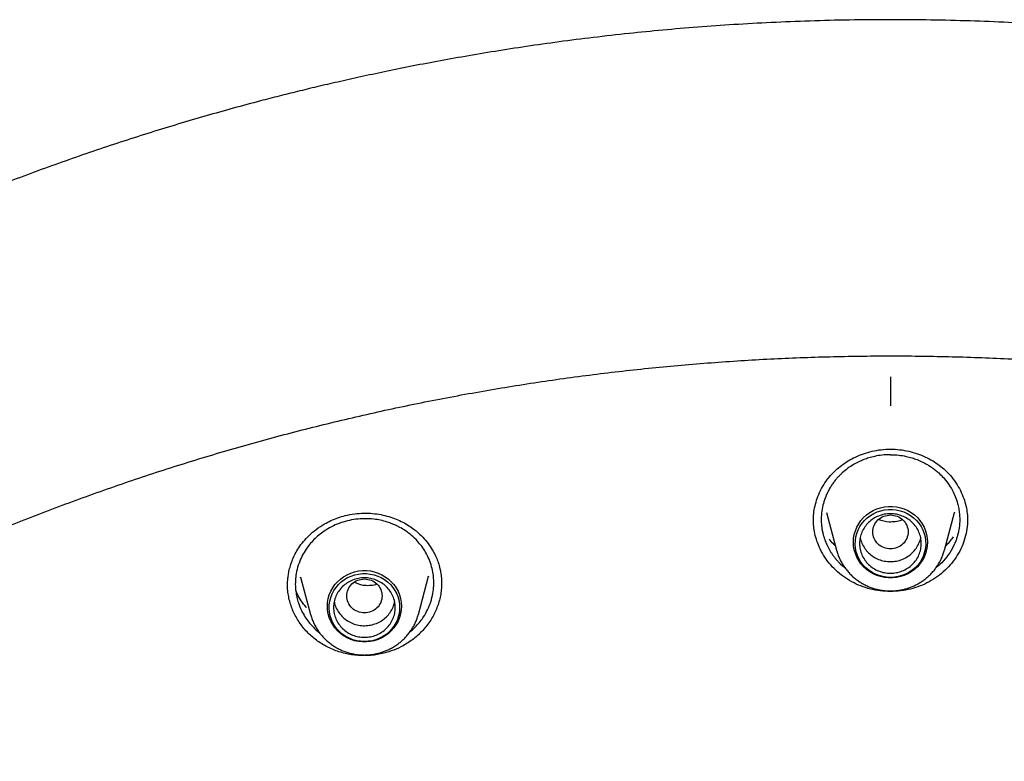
# Model space of a CAD drawing. Header units: millimetres. Extents: x 8 to 849, y 12 to 2010.
# Tile 96 of 111: x 394 to 416, y 1878 to 1895. Entities that reach past the tile are written whole.
import ezdxf

# ---------------------------------------------------------------- set-up
doc = ezdxf.new("R2010")
doc.units = ezdxf.units.MM

msp = doc.modelspace()

# ---------------------------------------------------------------- linework, layer by layer
at = {"color": 7, "linetype": 'Continuous', "lineweight": 30}
for p, q in [((412.115, 1883.984), (412.346, 1883.13)), ((414.792, 1883.13), (415.023, 1883.984)), ((400.181, 1882.518), (400.409, 1881.677)), ((400.184, 1882.514), (400.182, 1882.519)), ((402.855, 1881.677), (403.089, 1882.544)), ((403.086, 1882.544), (403.084, 1882.536)), ((399.888, 1882.325), (399.888, 1882.335)), ((403.38, 1882.417), (403.382, 1882.373))]:
    msp.add_line(p, q, dxfattribs=at)
at = {"color": 7, "linetype": 'Continuous', "lineweight": 30, "flags": 128}
for points in [[(412.728, 1883.315), (412.733, 1883.402), (412.748, 1883.489), (412.772, 1883.573), (412.806, 1883.655), (412.849, 1883.732), (412.9, 1883.805), (412.959, 1883.872), (413.025, 1883.932), (413.097, 1883.985), (413.175, 1884.03), (413.258, 1884.067), (413.344, 1884.095), (413.433, 1884.114), (413.523, 1884.123), (413.614, 1884.123), (413.705, 1884.114), (413.794, 1884.095), (413.88, 1884.067), (413.962, 1884.03), (414.04, 1883.985), (414.113, 1883.932), (414.179, 1883.872), (414.238, 1883.805), (414.289, 1883.732), (414.331, 1883.655), (414.365, 1883.573), (414.389, 1883.489), (414.404, 1883.402), (414.409, 1883.315), (414.404, 1883.227), (414.389, 1883.141), (414.365, 1883.056), (414.331, 1882.975), (414.289, 1882.897), (414.238, 1882.825), (414.179, 1882.758), (414.113, 1882.698), (414.04, 1882.644), (413.962, 1882.599), (413.88, 1882.562), (413.794, 1882.534), (413.705, 1882.516), (413.614, 1882.506), (413.523, 1882.506), (413.433, 1882.516), (413.344, 1882.534), (413.258, 1882.562), (413.175, 1882.599), (413.097, 1882.644), (413.025, 1882.698), (412.959, 1882.758), (412.9, 1882.825), (412.849, 1882.897), (412.806, 1882.975), (412.772, 1883.056), (412.748, 1883.141), (412.733, 1883.227), (412.728, 1883.315)], [(413.569, 1882.514), (413.481, 1882.519), (413.394, 1882.533), (413.309, 1882.556), (413.227, 1882.588), (413.15, 1882.628), (413.077, 1882.677), (413.011, 1882.733), (412.951, 1882.795), (412.899, 1882.863), (412.855, 1882.937), (412.82, 1883.015), (412.793, 1883.096), (412.776, 1883.179), (412.769, 1883.264), (412.772, 1883.349), (412.784, 1883.433), (412.805, 1883.515), (412.836, 1883.595), (412.876, 1883.671), (412.924, 1883.742), (412.98, 1883.807), (413.043, 1883.866), (413.113, 1883.919), (413.188, 1883.963), (413.268, 1883.999), (413.351, 1884.027), (413.437, 1884.045), (413.525, 1884.055), (413.613, 1884.055), (413.7, 1884.045), (413.786, 1884.027), (413.87, 1883.999), (413.95, 1883.963), (414.025, 1883.919), (414.094, 1883.866), (414.157, 1883.807), (414.213, 1883.742), (414.262, 1883.671), (414.301, 1883.595), (414.332, 1883.515), (414.354, 1883.433), (414.366, 1883.349), (414.368, 1883.264), (414.361, 1883.179), (414.344, 1883.096), (414.318, 1883.015), (414.283, 1882.937), (414.239, 1882.863), (414.186, 1882.795), (414.127, 1882.733), (414.06, 1882.677), (413.988, 1882.628), (413.91, 1882.588), (413.829, 1882.556), (413.744, 1882.533), (413.657, 1882.519), (413.569, 1882.514)], [(400.791, 1881.862), (400.796, 1881.949), (400.811, 1882.036), (400.835, 1882.12), (400.869, 1882.202), (400.912, 1882.279), (400.963, 1882.352), (401.022, 1882.418), (401.088, 1882.479), (401.16, 1882.532), (401.238, 1882.577), (401.321, 1882.614), (401.407, 1882.642), (401.496, 1882.661), (401.586, 1882.67), (401.677, 1882.67), (401.768, 1882.661), (401.856, 1882.642), (401.943, 1882.614), (402.025, 1882.577), (402.103, 1882.532), (402.176, 1882.479), (402.242, 1882.418), (402.301, 1882.352), (402.352, 1882.279), (402.394, 1882.202), (402.428, 1882.12), (402.452, 1882.036), (402.467, 1881.949), (402.472, 1881.862), (402.467, 1881.774), (402.452, 1881.687), (402.428, 1881.603), (402.394, 1881.522), (402.352, 1881.444), (402.301, 1881.371), (402.242, 1881.305), (402.176, 1881.244), (402.103, 1881.191), (402.025, 1881.146), (401.943, 1881.109), (401.856, 1881.081), (401.768, 1881.062), (401.677, 1881.053), (401.586, 1881.053), (401.496, 1881.062), (401.407, 1881.081), (401.321, 1881.109), (401.238, 1881.146), (401.16, 1881.191), (401.088, 1881.244), (401.022, 1881.305), (400.963, 1881.371), (400.912, 1881.444), (400.869, 1881.522), (400.835, 1881.603), (400.811, 1881.687), (400.796, 1881.774), (400.791, 1881.862)], [(401.632, 1881.061), (401.544, 1881.066), (401.457, 1881.08), (401.372, 1881.103), (401.29, 1881.135), (401.213, 1881.175), (401.14, 1881.224), (401.074, 1881.279), (401.014, 1881.342), (400.962, 1881.41), (400.918, 1881.484), (400.882, 1881.562), (400.856, 1881.643), (400.839, 1881.726), (400.832, 1881.811), (400.834, 1881.896), (400.847, 1881.98), (400.868, 1882.062), (400.899, 1882.142), (400.939, 1882.217), (400.987, 1882.288), (401.043, 1882.354), (401.106, 1882.413), (401.176, 1882.465), (401.251, 1882.51), (401.331, 1882.546), (401.414, 1882.574), (401.5, 1882.592), (401.588, 1882.602), (401.676, 1882.602), (401.763, 1882.592), (401.849, 1882.574), (401.933, 1882.546), (402.012, 1882.51), (402.088, 1882.465), (402.157, 1882.413), (402.22, 1882.354), (402.276, 1882.288), (402.324, 1882.217), (402.364, 1882.142), (402.395, 1882.062), (402.417, 1881.98), (402.429, 1881.896), (402.431, 1881.811), (402.424, 1881.726), (402.407, 1881.643), (402.381, 1881.562), (402.345, 1881.484), (402.301, 1881.41), (402.249, 1881.342), (402.19, 1881.279), (402.123, 1881.224), (402.051, 1881.175), (401.973, 1881.135), (401.891, 1881.103), (401.807, 1881.08), (401.72, 1881.066), (401.632, 1881.061)]]:
    msp.add_lwpolyline(points, dxfattribs=at)
at = {"color": 7, "linetype": 'Continuous', "lineweight": 30}
for points, knots in [([(413.569, 1895.163), (413.259, 1895.162), (412.649, 1895.159), (411.746, 1895.136), (410.871, 1895.101), (410.023, 1895.054), (409.203, 1894.996), (408.41, 1894.929), (407.62, 1894.85), (406.835, 1894.762), (406.058, 1894.663), (405.315, 1894.558), (404.605, 1894.448), (403.928, 1894.334), (403.284, 1894.219), (402.673, 1894.102), (402.094, 1893.985), (401.549, 1893.868), (401.039, 1893.754), (400.564, 1893.644), (400.12, 1893.536), (399.694, 1893.43), (399, 1893.251), (398.031, 1892.985), (396.788, 1892.612), (395.541, 1892.206), (394.291, 1891.766), (393.04, 1891.292), (391.788, 1890.783), (390.649, 1890.286), (389.622, 1889.813), (388.706, 1889.37), (387.792, 1888.907), (386.879, 1888.423), (385.973, 1887.92), (385.102, 1887.415), (384.277, 1886.917), (383.504, 1886.432), (382.766, 1885.951), (382.062, 1885.477), (381.426, 1885.034), (380.853, 1884.623), (380.331, 1884.24), (379.81, 1883.847), (379.28, 1883.438), (378.74, 1883.01), (378.155, 1882.534), (377.527, 1882.007), (376.855, 1881.425), (376.177, 1880.818), (375.433, 1880.128), (374.63, 1879.354), (373.776, 1878.491), (372.936, 1877.603), (372.111, 1876.689), (371.305, 1875.754), (370.517, 1874.795), (369.746, 1873.81), (368.988, 1872.793), (368.329, 1871.862), (367.763, 1871.026), (367.284, 1870.294), (366.815, 1869.55), (366.363, 1868.804), (365.934, 1868.071), (365.548, 1867.385), (365.202, 1866.749), (364.891, 1866.16), (364.649, 1865.685), (364.467, 1865.321), (364.34, 1865.064), (364.217, 1864.811), (364.1, 1864.565), (363.997, 1864.347), (363.909, 1864.161), (363.838, 1864.007), (363.777, 1863.873), (363.724, 1863.758), (363.68, 1863.661), (363.64, 1863.573), (363.593, 1863.467), (363.532, 1863.33), (363.456, 1863.158), (363.371, 1862.963), (363.271, 1862.732), (363.156, 1862.462), (363.025, 1862.149), (362.885, 1861.807), (362.735, 1861.435), (362.577, 1861.033), (362.391, 1860.547), (362.182, 1859.981), (361.957, 1859.345), (361.738, 1858.701), (361.527, 1858.053), (361.324, 1857.402), (361.13, 1856.747), (360.945, 1856.089), (360.733, 1855.295), (360.501, 1854.363), (360.258, 1853.29), (360.039, 1852.212), (359.844, 1851.134), (359.674, 1850.067), (359.529, 1849.015), (359.409, 1847.979), (359.31, 1846.953), (359.261, 1846.271), (359.237, 1845.932)], [0, 0, 0, 0, 0.011326, 0.022328, 0.033005, 0.043359, 0.053389, 0.063094, 0.072476, 0.082421, 0.091975, 0.101136, 0.109906, 0.118283, 0.126268, 0.133861, 0.141062, 0.147871, 0.154287, 0.160208, 0.16575, 0.171024, 0.176305, 0.192006, 0.207877, 0.223917, 0.240128, 0.256509, 0.273069, 0.289822, 0.302202, 0.314686, 0.327273, 0.339963, 0.352757, 0.365482, 0.377097, 0.38833, 0.39918, 0.409649, 0.419735, 0.427848, 0.435727, 0.443746, 0.452017, 0.460538, 0.46931, 0.479971, 0.49098, 0.502318, 0.513779, 0.528734, 0.543804, 0.558988, 0.574289, 0.589712, 0.60507, 0.62066, 0.636481, 0.652534, 0.663364, 0.674298, 0.685335, 0.696364, 0.707012, 0.717246, 0.725911, 0.734256, 0.742281, 0.745953, 0.749554, 0.753084, 0.756543, 0.759789, 0.762173, 0.764291, 0.766143, 0.767729, 0.76905, 0.770153, 0.771389, 0.773421, 0.775809, 0.778477, 0.781421, 0.785286, 0.789542, 0.794189, 0.799228, 0.804659, 0.810481, 0.818855, 0.827398, 0.835955, 0.844526, 0.85311, 0.861707, 0.870318, 0.878942, 0.892768, 0.906628, 0.920523, 0.934377, 0.94805, 0.961301, 0.974375, 0.987275, 1, 1, 1, 1]), ([(467.901, 1845.932), (467.897, 1845.986), (467.889, 1846.105), (467.875, 1846.301), (467.858, 1846.531), (467.836, 1846.796), (467.811, 1847.095), (467.781, 1847.421), (467.746, 1847.773), (467.706, 1848.149), (467.661, 1848.55), (467.61, 1848.967), (467.556, 1849.389), (467.471, 1850.001), (467.348, 1850.804), (467.166, 1851.856), (466.948, 1852.968), (466.691, 1854.138), (466.428, 1855.207), (466.169, 1856.177), (465.922, 1857.042), (465.664, 1857.889), (465.397, 1858.713), (465.123, 1859.512), (464.88, 1860.187), (464.671, 1860.745), (464.499, 1861.19), (464.326, 1861.627), (464.152, 1862.055), (464.001, 1862.416), (463.878, 1862.705), (463.788, 1862.915), (463.709, 1863.096), (463.642, 1863.248), (463.587, 1863.372), (463.545, 1863.467), (463.51, 1863.544), (463.476, 1863.62), (463.434, 1863.713), (463.382, 1863.826), (463.323, 1863.955), (463.258, 1864.097), (463.177, 1864.271), (463.079, 1864.48), (462.961, 1864.727), (462.831, 1864.996), (462.688, 1865.286), (462.532, 1865.598), (462.363, 1865.931), (462.182, 1866.282), (461.872, 1866.869), (461.432, 1867.673), (460.853, 1868.676), (460.262, 1869.65), (459.66, 1870.596), (459.049, 1871.513), (458.428, 1872.403), (457.794, 1873.274), (457.141, 1874.134), (456.462, 1874.99), (455.761, 1875.838), (455.038, 1876.675), (454.293, 1877.503), (453.522, 1878.323), (452.826, 1879.034), (452.222, 1879.629), (451.729, 1880.102), (451.255, 1880.546), (450.802, 1880.96), (450.398, 1881.321), (450.042, 1881.633), (449.733, 1881.901), (449.437, 1882.152), (449.157, 1882.387), (448.856, 1882.636), (448.52, 1882.91), (448.134, 1883.219), (447.717, 1883.547), (447.269, 1883.892), (446.788, 1884.253), (446.275, 1884.63), (445.752, 1885.005), (445.223, 1885.374), (444.696, 1885.733), (444.159, 1886.09), (443.619, 1886.439), (443.08, 1886.779), (442.543, 1887.109), (442.007, 1887.43), (441.372, 1887.8), (440.638, 1888.214), (439.806, 1888.664), (438.98, 1889.094), (438.118, 1889.524), (437.221, 1889.951), (436.292, 1890.372), (435.376, 1890.768), (434.473, 1891.14), (433.556, 1891.499), (432.626, 1891.844), (431.869, 1892.109), (431.309, 1892.297), (430.932, 1892.421), (430.532, 1892.55), (430.112, 1892.681), (429.672, 1892.814), (429.215, 1892.949), (428.729, 1893.087), (428.214, 1893.229), (427.671, 1893.372), (427.098, 1893.517), (426.475, 1893.668), (425.798, 1893.823), (425.067, 1893.98), (424.299, 1894.135), (423.495, 1894.285), (422.705, 1894.42), (421.931, 1894.541), (421.179, 1894.649), (420.401, 1894.75), (419.598, 1894.842), (418.769, 1894.925), (417.933, 1894.996), (417.09, 1895.055), (416.24, 1895.102), (415.369, 1895.137), (414.476, 1895.159), (413.874, 1895.162), (413.569, 1895.163)], [0, 0, 0, 0, 0.001975, 0.004387, 0.007242, 0.010542, 0.014288, 0.018481, 0.022836, 0.027587, 0.032737, 0.038106, 0.043476, 0.048848, 0.061511, 0.074179, 0.089265, 0.104356, 0.119453, 0.130894, 0.142288, 0.153439, 0.164328, 0.174954, 0.185318, 0.191411, 0.19741, 0.203314, 0.209124, 0.214816, 0.218075, 0.220945, 0.223423, 0.225511, 0.227209, 0.228515, 0.22944, 0.230382, 0.231677, 0.23328, 0.235064, 0.237021, 0.239151, 0.242276, 0.245711, 0.249458, 0.253516, 0.257885, 0.262565, 0.267555, 0.272761, 0.287502, 0.302, 0.316254, 0.330265, 0.344033, 0.357558, 0.370898, 0.384354, 0.39797, 0.411745, 0.425429, 0.439267, 0.453258, 0.467401, 0.476316, 0.484797, 0.492843, 0.500454, 0.50763, 0.512963, 0.518028, 0.522824, 0.527352, 0.531633, 0.537307, 0.543419, 0.549969, 0.556957, 0.564383, 0.572246, 0.580547, 0.58817, 0.596116, 0.604106, 0.612021, 0.619861, 0.627626, 0.635315, 0.642929, 0.654742, 0.666368, 0.677809, 0.689064, 0.701851, 0.714365, 0.726604, 0.738568, 0.750257, 0.762798, 0.775005, 0.77971, 0.784462, 0.789591, 0.795125, 0.800608, 0.806437, 0.812614, 0.819137, 0.826006, 0.833222, 0.840785, 0.849505, 0.858644, 0.868202, 0.87818, 0.888578, 0.897562, 0.906839, 0.916406, 0.926265, 0.936414, 0.946855, 0.956966, 0.967336, 0.977965, 0.988853, 1, 1, 1, 1]), ([(362.424, 1846.442), (362.46, 1846.628), (362.536, 1847.027), (362.664, 1847.637), (362.805, 1848.271), (362.955, 1848.904), (363.114, 1849.535), (363.28, 1850.164), (363.455, 1850.791), (363.639, 1851.415), (363.831, 1852.037), (364.031, 1852.657), (364.24, 1853.274), (364.457, 1853.889), (364.682, 1854.5), (364.916, 1855.109), (365.157, 1855.715), (365.407, 1856.318), (365.665, 1856.918), (365.931, 1857.514), (366.204, 1858.107), (366.486, 1858.697), (366.776, 1859.283), (367.074, 1859.865), (367.379, 1860.443), (367.692, 1861.018), (368.013, 1861.589), (368.341, 1862.156), (368.677, 1862.718), (369.021, 1863.276), (369.372, 1863.83), (369.731, 1864.38), (370.096, 1864.925), (370.47, 1865.465), (370.85, 1866.001), (371.237, 1866.532), (371.632, 1867.058), (372.034, 1867.579), (372.443, 1868.095), (372.858, 1868.606), (373.281, 1869.111), (373.71, 1869.612), (374.146, 1870.106), (374.588, 1870.596), (375.037, 1871.08), (375.493, 1871.558), (375.955, 1872.03), (376.423, 1872.497), (376.897, 1872.958), (377.378, 1873.413), (377.865, 1873.861), (378.357, 1874.304), (378.856, 1874.74), (379.36, 1875.171), (379.87, 1875.594), (380.386, 1876.012), (380.908, 1876.423), (381.435, 1876.827), (381.967, 1877.225), (382.504, 1877.616), (383.047, 1878.001), (383.595, 1878.378), (384.148, 1878.749), (384.706, 1879.113), (385.269, 1879.47), (385.836, 1879.819), (386.408, 1880.162), (386.985, 1880.498), (387.566, 1880.826), (388.152, 1881.147), (388.741, 1881.46), (389.335, 1881.767), (389.933, 1882.065), (390.535, 1882.357), (391.141, 1882.64), (391.751, 1882.917), (392.364, 1883.185), (392.981, 1883.446), (393.601, 1883.699), (394.225, 1883.945), (394.852, 1884.182), (395.482, 1884.412), (396.115, 1884.634), (396.751, 1884.848), (397.39, 1885.054), (398.031, 1885.251), (398.676, 1885.441), (399.322, 1885.623), (399.971, 1885.797), (400.623, 1885.963), (401.276, 1886.12), (401.932, 1886.27), (402.589, 1886.411), (403.249, 1886.544), (403.91, 1886.669), (404.572, 1886.785), (405.237, 1886.893), (405.902, 1886.993), (406.569, 1887.085), (407.237, 1887.168), (407.907, 1887.243), (408.577, 1887.309), (409.248, 1887.367), (409.919, 1887.417), (410.592, 1887.458), (411.264, 1887.491), (411.937, 1887.516), (412.611, 1887.532), (413.285, 1887.54), (413.958, 1887.539), (414.632, 1887.53), (415.305, 1887.513), (415.978, 1887.487), (416.651, 1887.452), (417.323, 1887.41), (417.995, 1887.359), (418.666, 1887.299), (419.336, 1887.231), (420.005, 1887.155), (420.672, 1887.071), (421.339, 1886.978), (422.005, 1886.877), (422.669, 1886.767), (423.331, 1886.65), (423.992, 1886.524), (424.651, 1886.389), (425.308, 1886.247), (425.963, 1886.096), (426.617, 1885.937), (427.268, 1885.771), (427.916, 1885.595), (428.563, 1885.412), (429.206, 1885.221), (429.847, 1885.022), (430.486, 1884.815), (431.121, 1884.6), (431.754, 1884.377), (432.384, 1884.146), (433.01, 1883.907), (433.633, 1883.66), (434.253, 1883.406), (434.869, 1883.144), (435.482, 1882.874), (436.091, 1882.597), (436.696, 1882.312), (437.298, 1882.019), (437.895, 1881.719), (438.488, 1881.412), (439.077, 1881.097), (439.662, 1880.775), (440.243, 1880.446), (440.819, 1880.109), (441.39, 1879.765), (441.957, 1879.415), (442.519, 1879.057), (443.076, 1878.692), (443.628, 1878.32), (444.175, 1877.941), (444.717, 1877.556), (445.254, 1877.164), (445.785, 1876.765), (446.311, 1876.359), (446.832, 1875.947), (447.347, 1875.529), (447.856, 1875.104), (448.36, 1874.673), (448.857, 1874.235), (449.349, 1873.792), (449.835, 1873.342), (450.315, 1872.886), (450.788, 1872.425), (451.255, 1871.957), (451.716, 1871.484), (452.171, 1871.005), (452.619, 1870.52), (453.06, 1870.03), (453.495, 1869.534), (453.923, 1869.033), (454.344, 1868.527), (454.759, 1868.015), (455.167, 1867.498), (455.567, 1866.976), (455.961, 1866.45), (456.347, 1865.918), (456.726, 1865.382), (457.099, 1864.841), (457.463, 1864.295), (457.821, 1863.745), (458.17, 1863.19), (458.513, 1862.631), (458.848, 1862.068), (459.175, 1861.501), (459.495, 1860.929), (459.807, 1860.354), (460.111, 1859.775), (460.407, 1859.192), (460.696, 1858.605), (460.976, 1858.015), (461.249, 1857.422), (461.513, 1856.825), (461.77, 1856.225), (462.018, 1855.621), (462.259, 1855.015), (462.491, 1854.406), (462.715, 1853.794), (462.93, 1853.179), (463.138, 1852.561), (463.337, 1851.941), (463.527, 1851.319), (463.71, 1850.694), (463.884, 1850.067), (464.049, 1849.437), (464.206, 1848.806), (464.355, 1848.173), (464.494, 1847.538), (464.616, 1846.954), (464.687, 1846.58), (464.717, 1846.419)], [0, 0, 0, 0, 0.00408, 0.00874, 0.0134, 0.01806, 0.02272, 0.02738, 0.03204, 0.0367, 0.04136, 0.04602, 0.05068, 0.05534, 0.06, 0.064659, 0.069319, 0.073979, 0.078639, 0.083299, 0.087958, 0.092618, 0.097278, 0.101938, 0.106597, 0.111257, 0.115917, 0.120576, 0.125236, 0.129896, 0.134555, 0.139215, 0.143874, 0.148534, 0.153193, 0.157853, 0.162512, 0.167172, 0.171831, 0.176491, 0.18115, 0.185809, 0.190469, 0.195128, 0.199787, 0.204447, 0.209106, 0.213765, 0.218425, 0.223084, 0.227743, 0.232402, 0.237061, 0.24172, 0.24638, 0.251039, 0.255698, 0.260357, 0.265016, 0.269675, 0.274334, 0.278993, 0.283652, 0.288311, 0.29297, 0.297629, 0.302288, 0.306947, 0.311606, 0.316265, 0.320923, 0.325582, 0.330241, 0.3349, 0.339559, 0.344218, 0.348876, 0.353535, 0.358194, 0.362853, 0.367511, 0.37217, 0.376829, 0.381488, 0.386146, 0.390805, 0.395464, 0.400122, 0.404781, 0.40944, 0.414098, 0.418757, 0.423416, 0.428074, 0.432733, 0.437391, 0.44205, 0.446709, 0.451367, 0.456026, 0.460684, 0.465343, 0.470002, 0.47466, 0.479319, 0.483977, 0.488636, 0.493295, 0.497953, 0.502612, 0.50727, 0.511929, 0.516587, 0.521246, 0.525905, 0.530563, 0.535222, 0.53988, 0.544539, 0.549197, 0.553856, 0.558515, 0.563173, 0.567832, 0.57249, 0.577149, 0.581808, 0.586466, 0.591125, 0.595784, 0.600442, 0.605101, 0.609759, 0.614418, 0.619077, 0.623735, 0.628394, 0.633053, 0.637712, 0.64237, 0.647029, 0.651688, 0.656346, 0.661005, 0.665664, 0.670323, 0.674982, 0.67964, 0.684299, 0.688958, 0.693617, 0.698276, 0.702935, 0.707594, 0.712252, 0.716911, 0.72157, 0.726229, 0.730888, 0.735547, 0.740206, 0.744865, 0.749524, 0.754183, 0.758842, 0.763502, 0.768161, 0.77282, 0.777479, 0.782138, 0.786797, 0.791456, 0.796116, 0.800775, 0.805434, 0.810093, 0.814753, 0.819412, 0.824071, 0.828731, 0.83339, 0.83805, 0.842709, 0.847368, 0.852028, 0.856687, 0.861347, 0.866006, 0.870666, 0.875325, 0.879985, 0.884645, 0.889304, 0.893964, 0.898624, 0.903283, 0.907943, 0.912603, 0.917262, 0.921922, 0.926582, 0.931242, 0.935901, 0.940561, 0.945221, 0.949881, 0.954541, 0.959201, 0.96386, 0.96852, 0.97318, 0.97784, 0.9825, 0.98716, 0.99182, 0.99648, 1, 1, 1, 1]), ([(413.569, 1887.065), (413.569, 1887.058), (413.569, 1887.041), (413.569, 1887.002), (413.569, 1886.947), (413.569, 1886.871), (413.569, 1886.773), (413.569, 1886.657), (413.569, 1886.531), (413.569, 1886.451), (413.569, 1886.41)], [0, 0, 0, 0, 0.073776, 0.163241, 0.269342, 0.392231, 0.530693, 0.681665, 0.84018, 1, 1, 1, 1]), ([(411.819, 1883.807), (411.82, 1883.86), (411.824, 1883.97), (411.854, 1884.139), (411.904, 1884.312), (411.979, 1884.488), (412.08, 1884.662), (412.197, 1884.816), (412.325, 1884.949), (412.458, 1885.06), (412.609, 1885.161), (412.775, 1885.25), (412.957, 1885.323), (413.151, 1885.38), (413.357, 1885.417), (413.498, 1885.422), (413.569, 1885.425)], [0, 0, 0, 0, 0.064286, 0.132066, 0.203352, 0.278086, 0.356154, 0.437433, 0.50049, 0.565564, 0.632879, 0.702395, 0.774006, 0.847563, 0.922921, 1, 1, 1, 1]), ([(413.569, 1885.425), (413.64, 1885.422), (413.781, 1885.417), (413.986, 1885.38), (414.181, 1885.323), (414.362, 1885.25), (414.529, 1885.161), (414.679, 1885.06), (414.813, 1884.949), (414.941, 1884.816), (415.058, 1884.662), (415.158, 1884.488), (415.233, 1884.312), (415.284, 1884.139), (415.314, 1883.97), (415.317, 1883.86), (415.319, 1883.807)], [0, 0, 0, 0, 0.077079, 0.152437, 0.225994, 0.297605, 0.367121, 0.434436, 0.49951, 0.562567, 0.643846, 0.721914, 0.796648, 0.867934, 0.935714, 1, 1, 1, 1]), ([(413.569, 1885.299), (413.505, 1885.297), (413.386, 1885.294), (413.222, 1885.265), (413.084, 1885.229), (412.964, 1885.187), (412.848, 1885.137), (412.726, 1885.073), (412.598, 1884.989), (412.496, 1884.907), (412.42, 1884.834), (412.367, 1884.779), (412.314, 1884.717), (412.261, 1884.648), (412.21, 1884.572), (412.153, 1884.473), (412.094, 1884.347), (412.041, 1884.19), (412.006, 1884.017), (411.996, 1883.879), (411.998, 1883.783), (412.001, 1883.734), (412.005, 1883.687), (412.011, 1883.641), (412.018, 1883.598), (412.026, 1883.556), (412.035, 1883.515), (412.053, 1883.443), (412.084, 1883.348), (412.128, 1883.247), (412.167, 1883.171), (412.201, 1883.112), (412.237, 1883.055), (412.276, 1883), (412.317, 1882.947), (412.36, 1882.896), (412.429, 1882.821), (412.491, 1882.77), (412.536, 1882.733)], [0, 0, 0, 0, 0.049852, 0.093452, 0.1308, 0.161895, 0.194219, 0.230905, 0.271964, 0.317408, 0.336843, 0.357748, 0.380126, 0.403978, 0.429307, 0.456116, 0.499097, 0.545418, 0.595089, 0.648119, 0.662375, 0.676189, 0.68956, 0.702488, 0.714974, 0.727016, 0.738614, 0.749768, 0.789924, 0.82296, 0.841996, 0.860873, 0.879593, 0.898155, 0.916559, 0.934805, 0.952892, 1, 1, 1, 1]), ([(413.569, 1885.299), (413.632, 1885.297), (413.751, 1885.294), (413.916, 1885.265), (414.053, 1885.229), (414.156, 1885.193), (414.236, 1885.16), (414.302, 1885.13), (414.371, 1885.094), (414.443, 1885.052), (414.517, 1885.003), (414.591, 1884.947), (414.678, 1884.874), (414.776, 1884.776), (414.882, 1884.645), (414.972, 1884.5), (415.044, 1884.347), (415.084, 1884.228), (415.106, 1884.137), (415.118, 1884.079), (415.128, 1884.02), (415.135, 1883.959), (415.139, 1883.896), (415.142, 1883.79), (415.131, 1883.649), (415.097, 1883.479), (415.056, 1883.356), (415.025, 1883.282), (415.011, 1883.253), (415.006, 1883.241), (415.003, 1883.236), (415.002, 1883.234), (415.002, 1883.233), (415.002, 1883.232), (415.002, 1883.232), (415.002, 1883.232), (414.967, 1883.161), (414.887, 1883.026), (414.751, 1882.858), (414.646, 1882.77), (414.602, 1882.733)], [0, 0, 0, 0, 0.049862, 0.093476, 0.13084, 0.161954, 0.179894, 0.19926, 0.220055, 0.242281, 0.265939, 0.291033, 0.317564, 0.357903, 0.40413, 0.45626, 0.499257, 0.545596, 0.561795, 0.578368, 0.595313, 0.612633, 0.630328, 0.648397, 0.702742, 0.750012, 0.794524, 0.811287, 0.818114, 0.821012, 0.822267, 0.822815, 0.823055, 0.82316, 0.823207, 0.823227, 0.823243, 0.889135, 0.953097, 1, 1, 1, 1]), ([(399.886, 1882.322), (399.886, 1882.331), (399.886, 1882.352), (399.887, 1882.397), (399.891, 1882.463), (399.901, 1882.551), (399.919, 1882.659), (399.952, 1882.785), (399.999, 1882.919), (400.062, 1883.056), (400.142, 1883.193), (400.247, 1883.333), (400.379, 1883.474), (400.539, 1883.61), (400.707, 1883.721), (400.872, 1883.806), (401.029, 1883.872), (401.141, 1883.903), (401.197, 1883.919)], [0, 0, 0, 0, 0.013056, 0.032669, 0.064899, 0.106633, 0.157858, 0.21852, 0.288518, 0.353893, 0.425613, 0.504103, 0.589618, 0.682133, 0.781496, 0.851456, 0.924296, 1, 1, 1, 1]), ([(401.244, 1883.798), (401.183, 1883.781), (401.058, 1883.746), (400.881, 1883.666), (400.726, 1883.574), (400.595, 1883.475), (400.484, 1883.374), (400.388, 1883.267), (400.298, 1883.146), (400.215, 1883.007), (400.141, 1882.837), (400.091, 1882.661), (400.065, 1882.484), (400.061, 1882.334), (400.073, 1882.192), (400.095, 1882.065), (400.136, 1881.92), (400.196, 1881.771), (400.277, 1881.627), (400.362, 1881.507), (400.449, 1881.407), (400.532, 1881.326), (400.588, 1881.277), (400.615, 1881.257), (400.617, 1881.256)], [0, 0, 0, 0, 0.055808, 0.112604, 0.170409, 0.214448, 0.259073, 0.304291, 0.344219, 0.395904, 0.452958, 0.5154, 0.565799, 0.619252, 0.656602, 0.69887, 0.740147, 0.797117, 0.848164, 0.893272, 0.932423, 0.969184, 0.998442, 1, 1, 1, 1]), ([(401.197, 1883.919), (401.268, 1883.934), (401.407, 1883.963), (401.615, 1883.976), (401.816, 1883.969), (402.006, 1883.942), (402.184, 1883.899), (402.35, 1883.841), (402.502, 1883.772), (402.639, 1883.692), (402.78, 1883.592), (402.919, 1883.47), (403.047, 1883.326), (403.149, 1883.183), (403.227, 1883.046), (403.286, 1882.915), (403.332, 1882.78), (403.363, 1882.642), (403.38, 1882.506), (403.382, 1882.423), (403.383, 1882.384)], [0, 0, 0, 0, 0.067598, 0.132558, 0.195038, 0.255117, 0.312839, 0.368241, 0.421369, 0.472237, 0.520802, 0.589351, 0.652753, 0.710945, 0.763886, 0.811725, 0.855872, 0.909594, 0.957618, 1, 1, 1, 1]), ([(402.67, 1881.286), (402.678, 1881.292), (402.727, 1881.33), (402.805, 1881.408), (402.899, 1881.515), (402.987, 1881.638), (403.069, 1881.784), (403.142, 1881.962), (403.183, 1882.126), (403.202, 1882.266), (403.207, 1882.366), (403.205, 1882.477), (403.192, 1882.605), (403.159, 1882.763), (403.102, 1882.928), (403.025, 1883.083), (402.935, 1883.219), (402.829, 1883.348), (402.707, 1883.466), (402.572, 1883.569), (402.463, 1883.635), (402.38, 1883.678), (402.323, 1883.705), (402.265, 1883.73), (402.206, 1883.752), (402.116, 1883.782), (401.996, 1883.814), (401.826, 1883.841), (401.639, 1883.851), (401.438, 1883.839), (401.308, 1883.812), (401.244, 1883.798)], [0, 0, 0, 0, 0.007281, 0.04496, 0.081097, 0.112584, 0.157639, 0.206206, 0.258277, 0.28564, 0.313876, 0.335658, 0.370376, 0.412793, 0.459286, 0.502969, 0.543849, 0.581936, 0.628369, 0.669867, 0.706443, 0.721888, 0.737251, 0.752532, 0.767731, 0.782848, 0.820273, 0.857199, 0.905653, 0.953247, 1, 1, 1, 1]), ([(413.569, 1882.195), (413.492, 1882.198), (413.338, 1882.204), (413.112, 1882.248), (412.894, 1882.317), (412.689, 1882.413), (412.498, 1882.532), (412.324, 1882.675), (412.173, 1882.837), (412.047, 1883.017), (411.952, 1883.199), (411.884, 1883.379), (411.843, 1883.547), (411.827, 1883.665), (411.822, 1883.731), (411.821, 1883.752), (411.82, 1883.772), (411.819, 1883.793), (411.819, 1883.813), (411.819, 1883.827), (411.819, 1883.833)], [0, 0, 0, 0, 0.084077, 0.167486, 0.250569, 0.333615, 0.416897, 0.500724, 0.584597, 0.667989, 0.751119, 0.820871, 0.890616, 0.952062, 0.96012, 0.968181, 0.976245, 0.984312, 0.992382, 1, 1, 1, 1]), ([(413.569, 1883.933), (413.517, 1883.927), (413.412, 1883.915), (413.278, 1883.827), (413.19, 1883.699), (413.158, 1883.548), (413.19, 1883.397), (413.278, 1883.268), (413.412, 1883.183), (413.569, 1883.152), (413.726, 1883.183), (413.859, 1883.268), (413.947, 1883.397), (413.98, 1883.548), (413.947, 1883.699), (413.859, 1883.827), (413.726, 1883.915), (413.621, 1883.927), (413.569, 1883.933)], [0, 0, 0, 0, 0.0625, 0.125, 0.1875, 0.25, 0.3125, 0.375, 0.4375, 0.5, 0.5625, 0.625, 0.6875, 0.75, 0.8125, 0.875, 0.9375, 1, 1, 1, 1]), ([(413.843, 1883.829), (413.834, 1883.824), (413.785, 1883.794), (413.679, 1883.778), (413.501, 1883.762), (413.375, 1883.803), (413.294, 1883.829)], [0, 0, 0, 0, 0.056182, 0.307159, 0.554479, 1, 1, 1, 1]), ([(415.319, 1883.833), (415.319, 1883.833), (415.32, 1883.762), (415.308, 1883.619), (415.264, 1883.41), (415.191, 1883.208), (415.09, 1883.016), (414.964, 1882.836), (414.812, 1882.674), (414.639, 1882.532), (414.448, 1882.412), (414.243, 1882.317), (414.026, 1882.248), (413.8, 1882.204), (413.646, 1882.198), (413.569, 1882.195)], [0, 0, 0, 0, 0.0003543, 0.0834968, 0.1664665, 0.2494238, 0.3324953, 0.4158282, 0.4996437, 0.5834066, 0.6666271, 0.7496117, 0.8326351, 0.9159839, 1, 1, 1, 1]), ([(415.025, 1883.992), (415.025, 1883.991), (415.024, 1883.989), (415.023, 1883.986), (415.023, 1883.985)], [0, 0, 0, 0, 0.279641, 1, 1, 1, 1]), ([(412.319, 1883.23), (412.303, 1883.244), (412.252, 1883.292), (412.209, 1883.348), (412.18, 1883.386)], [0, 0, 0, 0, 0.3002212, 1, 1, 1, 1]), ([(412.882, 1883.416), (412.882, 1883.416), (412.887, 1883.372), (412.92, 1883.288), (412.982, 1883.171), (413.071, 1883.068), (413.177, 1882.983), (413.299, 1882.921), (413.431, 1882.881), (413.523, 1882.876), (413.569, 1882.873)], [0, 0, 0, 0, 0.000201, 0.14303, 0.285858, 0.428687, 0.571515, 0.714343, 0.857172, 1, 1, 1, 1]), ([(413.569, 1882.873), (413.615, 1882.876), (413.706, 1882.881), (413.838, 1882.921), (413.96, 1882.983), (414.067, 1883.068), (414.155, 1883.171), (414.218, 1883.288), (414.251, 1883.372), (414.255, 1883.416), (414.255, 1883.416)], [0, 0, 0, 0, 0.1428284, 0.2856567, 0.4284851, 0.5713135, 0.7141418, 0.8569702, 0.9997986, 1, 1, 1, 1]), ([(414.992, 1883.435), (414.97, 1883.405), (414.918, 1883.334), (414.859, 1883.265), (414.82, 1883.229), (414.818, 1883.228)], [0, 0, 0, 0, 0.423692, 0.978469, 1, 1, 1, 1]), ([(412.347, 1883.131), (412.35, 1883.117), (412.362, 1883.07), (412.391, 1882.99), (412.436, 1882.893), (412.487, 1882.802), (412.544, 1882.718), (412.606, 1882.642), (412.673, 1882.571), (412.746, 1882.505), (412.824, 1882.445), (412.906, 1882.391), (412.992, 1882.344), (413.08, 1882.304), (413.17, 1882.271), (413.258, 1882.246), (413.338, 1882.229), (413.408, 1882.219), (413.483, 1882.211), (413.536, 1882.21), (413.569, 1882.209)], [0, 0, 0, 0, 0.025051, 0.089822, 0.155216, 0.221301, 0.281018, 0.340743, 0.400457, 0.460136, 0.519741, 0.579215, 0.638456, 0.697284, 0.755331, 0.811698, 0.863453, 0.903497, 0.941053, 1, 1, 1, 1]), ([(413.569, 1882.209), (413.605, 1882.21), (413.655, 1882.211), (413.729, 1882.219), (413.793, 1882.228), (413.868, 1882.244), (413.946, 1882.265), (414.026, 1882.292), (414.107, 1882.326), (414.187, 1882.366), (414.266, 1882.413), (414.343, 1882.467), (414.416, 1882.526), (414.486, 1882.592), (414.55, 1882.664), (414.61, 1882.741), (414.663, 1882.823), (414.71, 1882.91), (414.75, 1883.001), (414.777, 1883.076), (414.789, 1883.121), (414.792, 1883.134)], [0, 0, 0, 0, 0.064639, 0.091095, 0.135005, 0.180707, 0.229826, 0.281189, 0.334323, 0.388852, 0.444508, 0.501094, 0.558464, 0.616507, 0.67514, 0.734299, 0.793939, 0.854026, 0.914537, 0.97546, 1, 1, 1, 1]), ([(401.632, 1882.48), (401.579, 1882.474), (401.475, 1882.462), (401.341, 1882.374), (401.253, 1882.246), (401.221, 1882.095), (401.253, 1881.944), (401.341, 1881.815), (401.475, 1881.73), (401.632, 1881.699), (401.788, 1881.73), (401.922, 1881.815), (402.01, 1881.944), (402.042, 1882.095), (402.01, 1882.246), (401.922, 1882.374), (401.788, 1882.462), (401.684, 1882.474), (401.632, 1882.48)], [0, 0, 0, 0, 0.0625, 0.125, 0.1875, 0.25, 0.3125, 0.375, 0.4375, 0.5, 0.5625, 0.625, 0.6875, 0.75, 0.8125, 0.875, 0.9375, 1, 1, 1, 1]), ([(402.07, 1880.796), (402.022, 1880.785), (401.925, 1880.763), (401.778, 1880.746), (401.632, 1880.739), (401.485, 1880.745), (401.338, 1880.761), (401.193, 1880.789), (401.053, 1880.829), (400.917, 1880.878), (400.784, 1880.94), (400.658, 1881.011), (400.54, 1881.092), (400.43, 1881.181), (400.328, 1881.279), (400.234, 1881.386), (400.151, 1881.499), (400.078, 1881.618), (400.015, 1881.744), (399.964, 1881.875), (399.925, 1882.008), (399.899, 1882.145), (399.886, 1882.264), (399.887, 1882.338), (399.887, 1882.365)], [0, 0, 0, 0, 0.046445, 0.093234, 0.138706, 0.184178, 0.230965, 0.277753, 0.323318, 0.368883, 0.415778, 0.462673, 0.508096, 0.55352, 0.600238, 0.646957, 0.692857, 0.738757, 0.785972, 0.833187, 0.879317, 0.925448, 0.972958, 1, 1, 1, 1]), ([(400.318, 1881.833), (400.315, 1881.835), (400.268, 1881.883), (400.198, 1881.985), (400.118, 1882.114), (400.084, 1882.195), (400.072, 1882.224)], [0, 0, 0, 0, 0.020895, 0.409914, 0.784069, 1, 1, 1, 1]), ([(401.917, 1882.364), (401.906, 1882.359), (401.853, 1882.333), (401.744, 1882.327), (401.578, 1882.328), (401.469, 1882.374), (401.403, 1882.402)], [0, 0, 0, 0, 0.068079, 0.333642, 0.597473, 1, 1, 1, 1]), ([(403.383, 1882.396), (403.383, 1882.376), (403.384, 1882.311), (403.373, 1882.2), (403.351, 1882.064), (403.315, 1881.929), (403.267, 1881.797), (403.208, 1881.669), (403.137, 1881.545), (403.053, 1881.426), (402.959, 1881.315), (402.858, 1881.215), (402.75, 1881.123), (402.633, 1881.039), (402.484, 1880.95), (402.298, 1880.861), (402.147, 1880.818), (402.07, 1880.796)], [0, 0, 0, 0, 0.028213, 0.091121, 0.154028, 0.218684, 0.283338, 0.347475, 0.411611, 0.477752, 0.543895, 0.605976, 0.668059, 0.731874, 0.795689, 0.896891, 1, 1, 1, 1]), ([(400.947, 1881.969), (400.949, 1881.955), (400.957, 1881.897), (400.998, 1881.801), (401.068, 1881.687), (401.162, 1881.589), (401.273, 1881.51), (401.398, 1881.454), (401.532, 1881.423), (401.671, 1881.416), (401.761, 1881.433), (401.806, 1881.441)], [0, 0, 0, 0, 0.03879, 0.158941, 0.279092, 0.399244, 0.519395, 0.639546, 0.759697, 0.879849, 1, 1, 1, 1]), ([(401.806, 1881.441), (401.849, 1881.455), (401.937, 1881.482), (402.055, 1881.552), (402.157, 1881.642), (402.238, 1881.749), (402.293, 1881.86), (402.31, 1881.936), (402.317, 1881.968)], [0, 0, 0, 0, 0.173751, 0.347501, 0.521252, 0.695003, 0.868753, 1, 1, 1, 1]), ([(400.41, 1881.677), (400.413, 1881.664), (400.425, 1881.617), (400.454, 1881.537), (400.498, 1881.44), (400.55, 1881.349), (400.607, 1881.265), (400.669, 1881.189), (400.736, 1881.118), (400.809, 1881.052), (400.887, 1880.992), (400.969, 1880.938), (401.055, 1880.891), (401.143, 1880.851), (401.232, 1880.818), (401.321, 1880.793), (401.4, 1880.776), (401.471, 1880.766), (401.546, 1880.758), (401.599, 1880.757), (401.632, 1880.756)], [0, 0, 0, 0, 0.025051, 0.089822, 0.155216, 0.221301, 0.281018, 0.340743, 0.400457, 0.460136, 0.519741, 0.579215, 0.638456, 0.697284, 0.755331, 0.811698, 0.863453, 0.903497, 0.941053, 1, 1, 1, 1]), ([(401.632, 1880.756), (401.667, 1880.757), (401.718, 1880.758), (401.792, 1880.766), (401.855, 1880.775), (401.931, 1880.79), (402.009, 1880.811), (402.089, 1880.839), (402.17, 1880.873), (402.25, 1880.913), (402.329, 1880.96), (402.406, 1881.013), (402.479, 1881.073), (402.548, 1881.139), (402.613, 1881.211), (402.672, 1881.288), (402.726, 1881.37), (402.773, 1881.457), (402.813, 1881.548), (402.84, 1881.623), (402.852, 1881.668), (402.855, 1881.681)], [0, 0, 0, 0, 0.0646393, 0.0910945, 0.1350051, 0.1807072, 0.2298259, 0.2811889, 0.3343231, 0.3888518, 0.4445076, 0.5010938, 0.5584637, 0.6165068, 0.6751396, 0.7342991, 0.7939389, 0.8540256, 0.9145369, 0.9754603, 1, 1, 1, 1])]:
    msp.add_open_spline(points, degree=3, knots=knots, dxfattribs=at)
for points in [[(413.569, 1882.611), (413.523, 1882.613), (413.431, 1882.618), (413.299, 1882.658), (413.177, 1882.721), (413.071, 1882.805), (412.983, 1882.908), (412.918, 1883.025), (412.878, 1883.153), (412.864, 1883.285), (412.878, 1883.418), (412.918, 1883.545), (412.983, 1883.662), (413.071, 1883.765), (413.177, 1883.85), (413.299, 1883.912), (413.431, 1883.951), (413.569, 1883.964), (413.706, 1883.951), (413.838, 1883.912), (413.96, 1883.85), (414.067, 1883.765), (414.155, 1883.662), (414.22, 1883.545), (414.26, 1883.418), (414.273, 1883.285), (414.26, 1883.153), (414.22, 1883.025), (414.155, 1882.908), (414.067, 1882.805), (413.96, 1882.721), (413.838, 1882.658), (413.706, 1882.618), (413.615, 1882.613), (413.569, 1882.611)], [(401.632, 1881.157), (401.586, 1881.16), (401.494, 1881.165), (401.362, 1881.205), (401.24, 1881.267), (401.134, 1881.352), (401.046, 1881.455), (400.981, 1881.572), (400.941, 1881.699), (400.927, 1881.832), (400.941, 1881.964), (400.981, 1882.092), (401.046, 1882.209), (401.134, 1882.312), (401.24, 1882.396), (401.362, 1882.459), (401.494, 1882.498), (401.632, 1882.511), (401.769, 1882.498), (401.901, 1882.459), (402.023, 1882.396), (402.13, 1882.312), (402.217, 1882.209), (402.283, 1882.092), (402.323, 1881.964), (402.336, 1881.832), (402.323, 1881.699), (402.283, 1881.572), (402.217, 1881.455), (402.13, 1881.352), (402.023, 1881.267), (401.901, 1881.205), (401.769, 1881.165), (401.677, 1881.16), (401.632, 1881.157)]]:
    msp.add_open_spline(points, degree=3, dxfattribs=at)

doc.saveas('drawing.dxf')
